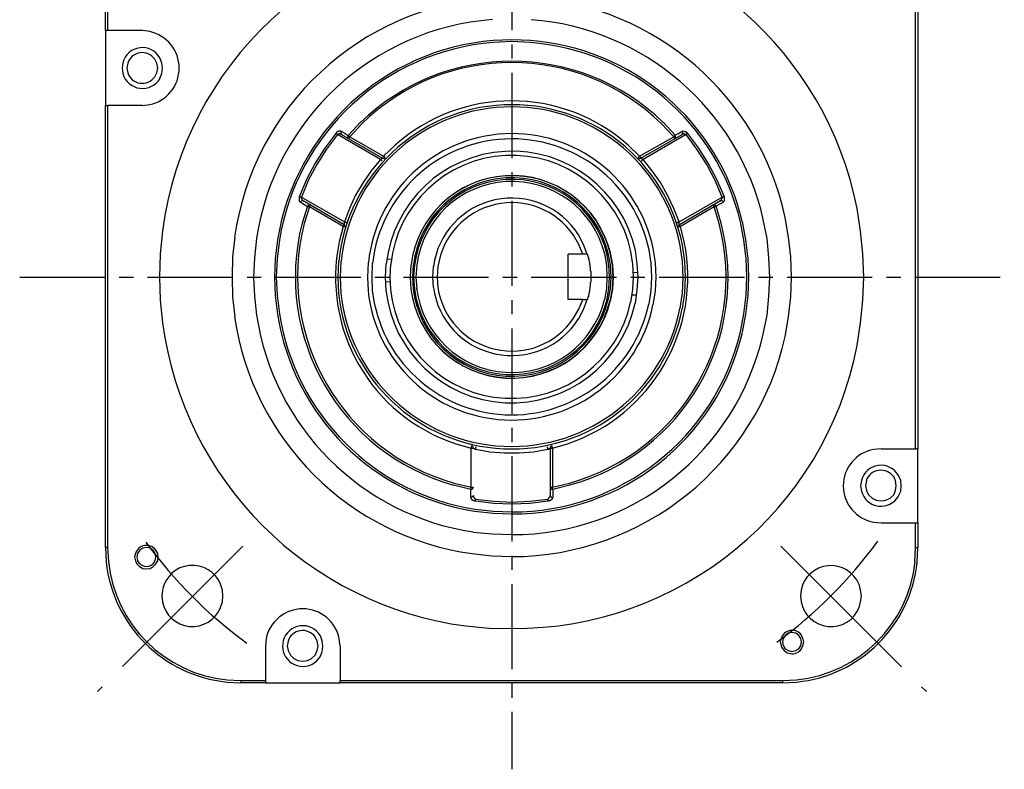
# Model space of a CAD drawing. Header units: millimetres. Extents: x 32176 to 34318, y 9875 to 11035.
# Tile 31 of 56: x 32439 to 32549, y 10283 to 10367. Entities that reach past the tile are written whole.
import ezdxf

# ---------------------------------------------------------------- set-up
doc = ezdxf.new("R2010")
doc.units = ezdxf.units.MM
doc.linetypes.add('CENTER2', pattern=[28.575, 19.05, -3.175, 3.175, -3.175])
doc.layers.add('Center', color=1, linetype='CENTER2')
doc.layers.add('Z_entity', color=7, linetype='Continuous')

msp = doc.modelspace()

# ---------------------------------------------------------------- linework, layer by layer
at = {"layer": 'Center', "ltscale": 0.5}
for p, q in [((32494.26, 10418.3), (32494.26, 10283.3)), ((32439.26, 10338.3), (32549.26, 10338.3))]:
    msp.add_line(p, q, dxfattribs=at)
at = {"layer": 'Center'}
for p, q in [((32464.2, 10308.25), (32447.94, 10291.98)), ((32524.31, 10308.24), (32540.57, 10291.98))]:
    msp.add_line(p, q, dxfattribs=at)
for centre, start, end in [((32494.23, 10338.26), 215.8932, 234.0885), ((32494.26, 10338.38), 305.8932, 324.0885)]:
    msp.add_arc(centre, 50.44, start, end, dxfattribs=at)
at = {"layer": 'Z_entity', "color": 7}
for p, q in [((32448.83, 10365.87), (32448.83, 10368.62)), ((32449.08, 10368.62), (32449.08, 10365.87)), ((32539.35, 10319.14), (32539.35, 10368.62)), ((32539.61, 10368.62), (32539.61, 10319.14)), ((32448.83, 10365.87), (32448.83, 10357.52)), ((32449.08, 10365.87), (32448.83, 10365.87)), ((32452.98, 10365.87), (32449.08, 10365.87)), ((32453.79, 10365.78), (32452.98, 10365.87)), ((32494.24, 10364.85), (32492.16, 10364.77)), ((32494.24, 10364.64), (32492.16, 10364.55)), ((32496.32, 10364.77), (32494.24, 10364.85)), ((32496.27, 10364.55), (32494.24, 10364.64)), ((32450.78, 10362.27), (32450.69, 10361.67)), ((32451.33, 10362.22), (32451.24, 10361.67)), ((32454.59, 10362.22), (32454.34, 10362.69)), ((32454.68, 10361.67), (32454.59, 10362.22)), ((32455.14, 10362.27), (32454.93, 10362.82)), ((32455.23, 10361.67), (32455.14, 10362.27)), ((32450.69, 10361.67), (32450.78, 10361.08)), ((32451.24, 10361.67), (32451.33, 10361.16)), ((32454.34, 10360.7), (32454.59, 10361.16)), ((32454.59, 10361.16), (32454.68, 10361.67)), ((32454.93, 10360.57), (32455.14, 10361.08)), ((32455.14, 10361.08), (32455.23, 10361.67)), ((32452.98, 10357.52), (32453.79, 10357.61)), ((32448.83, 10308.09), (32448.83, 10357.52)), ((32448.83, 10357.52), (32449.08, 10357.52)), ((32452.98, 10357.52), (32449.08, 10357.52)), ((32449.08, 10357.52), (32449.08, 10308.09)), ((32477.34, 10355.62), (32475.98, 10354.18)), ((32477.47, 10355.45), (32476.15, 10354.01)), ((32512.33, 10354.01), (32510.97, 10355.45)), ((32512.5, 10354.18), (32511.14, 10355.62)), ((32474.59, 10354.39), (32473.36, 10352.74)), ((32474.63, 10354.43), (32474.59, 10354.39)), ((32474.63, 10354.34), (32474.59, 10354.39)), ((32474.67, 10354.47), (32474.63, 10354.47)), ((32474.63, 10354.47), (32474.63, 10354.43)), ((32474.67, 10354.34), (32474.63, 10354.34)), ((32474.75, 10354.56), (32474.67, 10354.47)), ((32474.67, 10354.3), (32474.67, 10354.34)), ((32474.71, 10354.3), (32474.67, 10354.3)), ((32474.71, 10354.26), (32474.71, 10354.3)), ((32474.8, 10354.56), (32474.75, 10354.56)), ((32474.84, 10354.6), (32474.8, 10354.56)), ((32474.92, 10354.3), (32474.8, 10354.3)), ((32474.8, 10354.3), (32474.8, 10354.26)), ((32474.88, 10354.6), (32474.84, 10354.6)), ((32474.92, 10354.64), (32474.88, 10354.64)), ((32474.88, 10354.64), (32474.88, 10354.6)), ((32475.14, 10354.64), (32474.92, 10354.64)), ((32475.05, 10354.34), (32474.92, 10354.34)), ((32474.92, 10354.34), (32474.92, 10354.3)), ((32475.05, 10354.3), (32475.05, 10354.34)), ((32475.18, 10354.3), (32475.05, 10354.3)), ((32475.18, 10354.64), (32475.14, 10354.51)), ((32475.18, 10354.64), (32475.14, 10354.64)), ((32475.14, 10354.51), (32475.14, 10354.39)), ((32475.14, 10354.39), (32475.22, 10354.26)), ((32475.18, 10354.64), (32475.39, 10354.51)), ((32475.18, 10354.26), (32475.18, 10354.3)), ((32475.39, 10354.51), (32475.86, 10354.22)), ((32512.62, 10354.26), (32512.67, 10354.3)), ((32512.67, 10354.3), (32512.75, 10354.34)), ((32512.75, 10354.34), (32512.84, 10354.34)), ((32512.84, 10354.34), (32512.88, 10354.39)), ((32512.88, 10354.39), (32512.96, 10354.43)), ((32512.96, 10354.43), (32513.26, 10354.64)), ((32513.34, 10354.51), (32513.26, 10354.64)), ((32513.3, 10354.64), (32513.26, 10354.64)), ((32513.26, 10354.26), (32513.34, 10354.39)), ((32513.43, 10354.3), (32513.26, 10354.3)), ((32513.26, 10354.3), (32513.26, 10354.26)), ((32513.68, 10354.56), (32513.3, 10354.64)), ((32513.34, 10354.39), (32513.34, 10354.51)), ((32513.51, 10354.34), (32513.43, 10354.34)), ((32513.43, 10354.34), (32513.43, 10354.3)), ((32513.56, 10354.3), (32513.51, 10354.34)), ((32513.64, 10354.3), (32513.56, 10354.3)), ((32513.68, 10354.26), (32513.64, 10354.3)), ((32513.73, 10354.56), (32513.68, 10354.56)), ((32513.73, 10354.51), (32513.73, 10354.56)), ((32513.77, 10354.51), (32513.73, 10354.51)), ((32513.77, 10354.3), (32513.73, 10354.26)), ((32513.77, 10354.47), (32513.77, 10354.51)), ((32513.81, 10354.47), (32513.77, 10354.47)), ((32513.81, 10354.34), (32513.77, 10354.3)), ((32513.81, 10354.43), (32513.81, 10354.47)), ((32513.85, 10354.43), (32513.81, 10354.43)), ((32513.85, 10354.34), (32513.81, 10354.34)), ((32513.85, 10354.39), (32513.85, 10354.43)), ((32513.9, 10354.39), (32513.85, 10354.39)), ((32513.85, 10354.39), (32513.85, 10354.34)), ((32513.9, 10354.39), (32513.85, 10354.39)), ((32515.12, 10352.74), (32513.9, 10354.39)), ((32474.75, 10354.26), (32473.53, 10352.61)), ((32474.75, 10354.26), (32474.71, 10354.26)), ((32479.58, 10351.46), (32474.75, 10354.26)), ((32474.8, 10354.26), (32474.75, 10354.26)), ((32475.22, 10354.26), (32475.18, 10354.26)), ((32475.22, 10354.26), (32479.8, 10351.63)), ((32475.86, 10354.22), (32475.98, 10354.18)), ((32475.98, 10354.18), (32475.9, 10354.05)), ((32475.9, 10354.05), (32475.94, 10353.92)), ((32475.94, 10353.92), (32476.03, 10353.79)), ((32476.15, 10354.01), (32475.98, 10354.18)), ((32476.07, 10353.88), (32476.03, 10353.84)), ((32476.03, 10353.84), (32476.03, 10353.79)), ((32476.11, 10353.92), (32476.07, 10353.92)), ((32476.07, 10353.92), (32476.07, 10353.88)), ((32476.15, 10354.01), (32476.11, 10353.96)), ((32476.11, 10353.96), (32476.11, 10353.92)), ((32476.15, 10354.01), (32479.92, 10351.85)), ((32508.52, 10351.85), (32512.33, 10354.01)), ((32508.64, 10351.63), (32513.26, 10354.26)), ((32513.73, 10354.26), (32508.9, 10351.46)), ((32512.33, 10354.01), (32512.33, 10354.05)), ((32512.33, 10354.05), (32512.37, 10354.05)), ((32512.33, 10353.96), (32512.33, 10354.01)), ((32512.41, 10353.88), (32512.33, 10353.96)), ((32512.37, 10354.05), (32512.37, 10354.09)), ((32512.37, 10354.09), (32512.41, 10354.09)), ((32512.41, 10354.09), (32512.41, 10354.13)), ((32512.41, 10354.13), (32512.46, 10354.13)), ((32512.41, 10353.84), (32512.41, 10353.88)), ((32512.46, 10353.79), (32512.41, 10353.84)), ((32512.46, 10354.13), (32512.46, 10354.18)), ((32512.46, 10354.18), (32512.5, 10354.18)), ((32512.46, 10353.79), (32512.54, 10353.92)), ((32512.5, 10354.18), (32512.54, 10354.22)), ((32512.54, 10354.05), (32512.5, 10354.18)), ((32512.54, 10354.22), (32512.62, 10354.26)), ((32512.54, 10353.92), (32512.54, 10354.05)), ((32513.73, 10354.26), (32513.68, 10354.26)), ((32514.91, 10352.61), (32513.73, 10354.26)), ((32473.36, 10352.74), (32472.26, 10351.04)), ((32473.53, 10352.61), (32472.47, 10350.91)), ((32481.19, 10353.07), (32479.92, 10351.85)), ((32508.52, 10351.85), (32507.24, 10353.07)), ((32516.01, 10350.91), (32514.91, 10352.61)), ((32516.18, 10351.04), (32515.12, 10352.74)), ((32472.26, 10351.04), (32471.32, 10349.22)), ((32479.58, 10351.46), (32478.52, 10350.19)), ((32479.63, 10351.51), (32479.58, 10351.46)), ((32479.63, 10351.42), (32479.58, 10351.46)), ((32479.67, 10351.51), (32479.63, 10351.51)), ((32479.63, 10351.38), (32479.63, 10351.42)), ((32479.67, 10351.38), (32479.63, 10351.38)), ((32479.71, 10351.55), (32479.67, 10351.55)), ((32479.67, 10351.55), (32479.67, 10351.51)), ((32479.71, 10351.34), (32479.67, 10351.38)), ((32479.8, 10351.59), (32479.71, 10351.59)), ((32479.71, 10351.59), (32479.71, 10351.55)), ((32479.75, 10351.29), (32479.71, 10351.34)), ((32479.84, 10351.68), (32479.8, 10351.63)), ((32479.8, 10351.63), (32479.96, 10351.59)), ((32479.8, 10351.63), (32479.8, 10351.59)), ((32479.88, 10351.76), (32479.84, 10351.72)), ((32479.84, 10351.72), (32479.84, 10351.68)), ((32479.92, 10351.85), (32479.88, 10351.8)), ((32479.88, 10351.8), (32479.88, 10351.76)), ((32480.09, 10351.68), (32479.92, 10351.85)), ((32479.96, 10351.59), (32480.09, 10351.68)), ((32508.35, 10351.68), (32508.39, 10351.68)), ((32508.35, 10351.68), (32508.52, 10351.59)), ((32508.39, 10351.72), (32508.43, 10351.76)), ((32508.39, 10351.68), (32508.39, 10351.72)), ((32508.43, 10351.76), (32508.47, 10351.76)), ((32508.47, 10351.76), (32508.52, 10351.8)), ((32508.52, 10351.8), (32508.52, 10351.85)), ((32508.6, 10351.76), (32508.52, 10351.85)), ((32508.52, 10351.59), (32508.64, 10351.63)), ((32508.6, 10351.72), (32508.6, 10351.76)), ((32508.64, 10351.68), (32508.6, 10351.72)), ((32508.64, 10351.63), (32508.64, 10351.68)), ((32508.69, 10351.63), (32508.64, 10351.63)), ((32508.69, 10351.59), (32508.69, 10351.63)), ((32508.73, 10351.59), (32508.69, 10351.59)), ((32508.73, 10351.29), (32508.69, 10351.29)), ((32508.73, 10351.55), (32508.73, 10351.59)), ((32508.77, 10351.55), (32508.73, 10351.55)), ((32508.77, 10351.34), (32508.73, 10351.34)), ((32508.73, 10351.34), (32508.73, 10351.29)), ((32508.81, 10351.51), (32508.77, 10351.55)), ((32508.81, 10351.38), (32508.77, 10351.38)), ((32508.77, 10351.38), (32508.77, 10351.34)), ((32508.85, 10351.51), (32508.81, 10351.51)), ((32508.9, 10351.46), (32508.81, 10351.38)), ((32508.85, 10351.46), (32508.85, 10351.51)), ((32508.9, 10351.46), (32508.85, 10351.46)), ((32509.91, 10350.19), (32508.9, 10351.46)), ((32517.16, 10349.22), (32516.18, 10351.04)), ((32472.47, 10350.91), (32471.49, 10349.13)), ((32478.52, 10350.19), (32477.64, 10348.88)), ((32510.85, 10348.88), (32509.91, 10350.19)), ((32516.95, 10349.13), (32516.01, 10350.91)), ((32471.32, 10349.22), (32470.52, 10347.36)), ((32471.49, 10349.13), (32470.73, 10347.27)), ((32477.64, 10348.88), (32476.79, 10347.48)), ((32511.65, 10347.48), (32510.85, 10348.88)), ((32517.75, 10347.27), (32516.95, 10349.13)), ((32517.96, 10347.36), (32517.16, 10349.22)), ((32470.52, 10347.31), (32470.48, 10347.31)), ((32470.48, 10347.31), (32470.48, 10346.85)), ((32470.48, 10346.85), (32470.52, 10346.8)), ((32470.52, 10347.31), (32470.52, 10347.36)), ((32470.52, 10347.36), (32470.52, 10347.31)), ((32470.6, 10347.31), (32470.52, 10347.31)), ((32470.52, 10346.8), (32470.52, 10346.76)), ((32470.52, 10346.76), (32470.56, 10346.76)), ((32470.56, 10346.76), (32470.56, 10346.72)), ((32470.56, 10346.72), (32470.6, 10346.72)), ((32470.65, 10347.27), (32470.6, 10347.31)), ((32470.69, 10346.8), (32470.6, 10346.68)), ((32470.6, 10346.72), (32470.6, 10346.68)), ((32470.9, 10346.51), (32470.6, 10346.68)), ((32470.73, 10347.27), (32470.65, 10347.27)), ((32470.73, 10347.23), (32470.69, 10347.23)), ((32470.69, 10347.23), (32470.69, 10347.19)), ((32470.69, 10347.19), (32470.73, 10347.14)), ((32470.82, 10346.85), (32470.69, 10346.8)), ((32470.73, 10347.27), (32475.56, 10344.48)), ((32470.73, 10347.27), (32470.73, 10347.23)), ((32470.73, 10347.14), (32470.73, 10347.06)), ((32470.73, 10347.06), (32470.77, 10347.02)), ((32470.77, 10347.02), (32470.77, 10346.97)), ((32470.77, 10346.97), (32470.82, 10346.97)), ((32470.82, 10346.97), (32470.82, 10346.93)), ((32470.82, 10346.93), (32470.86, 10346.89)), ((32470.94, 10346.85), (32470.82, 10346.85)), ((32470.86, 10346.89), (32470.9, 10346.89)), ((32470.9, 10346.89), (32470.9, 10346.85)), ((32470.9, 10346.85), (32470.94, 10346.85)), ((32475.52, 10344.18), (32470.94, 10346.85)), ((32476.79, 10347.48), (32476.11, 10346)), ((32512.33, 10346), (32511.65, 10347.48)), ((32512.92, 10344.48), (32517.75, 10347.27)), ((32517.54, 10346.85), (32512.96, 10344.18)), ((32517.67, 10346.85), (32517.54, 10346.85)), ((32517.54, 10346.85), (32517.58, 10346.85)), ((32517.58, 10346.85), (32517.58, 10346.89)), ((32517.58, 10346.89), (32517.62, 10346.89)), ((32517.62, 10346.89), (32517.62, 10346.93)), ((32517.62, 10346.93), (32517.67, 10346.93)), ((32517.88, 10346.68), (32517.62, 10346.55)), ((32517.67, 10346.93), (32517.67, 10347.02)), ((32517.67, 10347.02), (32517.71, 10347.02)), ((32517.79, 10346.8), (32517.67, 10346.85)), ((32517.71, 10347.02), (32517.71, 10347.1)), ((32517.71, 10347.1), (32517.75, 10347.1)), ((32517.79, 10347.27), (32517.75, 10347.27)), ((32517.75, 10347.1), (32517.75, 10347.27)), ((32517.83, 10347.31), (32517.79, 10347.27)), ((32517.88, 10346.68), (32517.79, 10346.8)), ((32517.92, 10347.31), (32517.83, 10347.31)), ((32517.88, 10346.68), (32517.88, 10346.72)), ((32517.88, 10346.72), (32517.92, 10346.72)), ((32517.96, 10347.36), (32517.92, 10347.31)), ((32517.92, 10346.76), (32517.96, 10346.8)), ((32517.92, 10346.72), (32517.92, 10346.76)), ((32517.96, 10347.23), (32517.96, 10347.36)), ((32518, 10347.19), (32517.96, 10347.23)), ((32517.96, 10346.85), (32518, 10346.89)), ((32517.96, 10346.8), (32517.96, 10346.85)), ((32518, 10346.89), (32518, 10347.19)), ((32471.41, 10346.25), (32470.82, 10344.35)), ((32471.32, 10346.25), (32470.9, 10346.51)), ((32471.62, 10346.17), (32471.03, 10344.31)), ((32471.41, 10346.25), (32471.32, 10346.25)), ((32471.49, 10346.34), (32471.41, 10346.25)), ((32471.41, 10346.21), (32471.41, 10346.25)), ((32471.49, 10346.21), (32471.41, 10346.21)), ((32471.58, 10346.38), (32471.49, 10346.34)), ((32471.54, 10346.17), (32471.49, 10346.21)), ((32471.62, 10346.17), (32471.54, 10346.17)), ((32471.75, 10346.38), (32471.58, 10346.38)), ((32471.66, 10346.25), (32471.62, 10346.21)), ((32471.62, 10346.21), (32471.62, 10346.17)), ((32475.39, 10343.97), (32471.62, 10346.17)), ((32471.7, 10346.3), (32471.66, 10346.3)), ((32471.66, 10346.3), (32471.66, 10346.25)), ((32471.75, 10346.38), (32471.7, 10346.38)), ((32471.7, 10346.38), (32471.7, 10346.3)), ((32476.11, 10346), (32475.56, 10344.48)), ((32512.92, 10344.48), (32512.33, 10346)), ((32516.86, 10346.17), (32513.09, 10343.97)), ((32516.73, 10346.34), (32516.73, 10346.38)), ((32516.86, 10346.38), (32516.73, 10346.38)), ((32516.82, 10346.25), (32516.73, 10346.34)), ((32516.82, 10346.21), (32516.82, 10346.25)), ((32516.86, 10346.17), (32516.82, 10346.21)), ((32516.99, 10346.34), (32516.86, 10346.38)), ((32517.41, 10344.31), (32516.86, 10346.17)), ((32516.9, 10346.17), (32516.86, 10346.17)), ((32516.95, 10346.21), (32516.9, 10346.17)), ((32517.03, 10346.21), (32516.95, 10346.21)), ((32517.07, 10346.25), (32516.99, 10346.34)), ((32517.07, 10346.25), (32517.03, 10346.21)), ((32517.33, 10346.38), (32517.07, 10346.25)), ((32517.62, 10344.35), (32517.07, 10346.25)), ((32517.37, 10346.42), (32517.33, 10346.38)), ((32517.45, 10346.47), (32517.37, 10346.42)), ((32517.5, 10346.51), (32517.45, 10346.47)), ((32517.58, 10346.51), (32517.5, 10346.51)), ((32517.62, 10346.55), (32517.58, 10346.51)), ((32533.21, 10343.46), (32532.83, 10346)), ((32475.56, 10344.48), (32475.52, 10344.48)), ((32475.52, 10344.48), (32475.52, 10344.43)), ((32475.52, 10344.43), (32475.52, 10344.22)), ((32475.6, 10344.48), (32475.56, 10344.48)), ((32475.64, 10344.43), (32475.6, 10344.48)), ((32475.73, 10344.43), (32475.64, 10344.43)), ((32475.73, 10344.39), (32475.73, 10344.43)), ((32512.75, 10344.43), (32512.71, 10344.39)), ((32512.84, 10344.43), (32512.75, 10344.43)), ((32512.88, 10344.48), (32512.84, 10344.43)), ((32512.92, 10344.48), (32512.88, 10344.48)), ((32512.92, 10344.26), (32512.92, 10344.48)), ((32520.16, 10342.44), (32519.78, 10344.48)), ((32520.38, 10342.48), (32520, 10344.52)), ((32522.75, 10342.65), (32522.32, 10344.77)), ((32525.16, 10342.78), (32524.78, 10344.98)), ((32455.23, 10343.46), (32454.97, 10340.92)), ((32475.39, 10343.97), (32474.97, 10342.27)), ((32475.43, 10344.05), (32475.39, 10344.01)), ((32475.39, 10344.01), (32475.39, 10343.97)), ((32475.47, 10343.97), (32475.39, 10343.97)), ((32475.47, 10344.09), (32475.43, 10344.05)), ((32475.52, 10344.18), (32475.47, 10344.18)), ((32475.47, 10344.18), (32475.47, 10344.09)), ((32475.52, 10343.92), (32475.47, 10343.97)), ((32475.52, 10344.22), (32475.52, 10344.18)), ((32475.6, 10344.05), (32475.52, 10344.18)), ((32475.64, 10343.92), (32475.52, 10343.92)), ((32475.64, 10343.92), (32475.6, 10344.05)), ((32475.77, 10344.39), (32475.73, 10344.39)), ((32512.71, 10344.39), (32512.67, 10344.39)), ((32512.96, 10344.18), (32512.84, 10344.05)), ((32512.84, 10344.05), (32512.84, 10343.92)), ((32512.92, 10343.92), (32512.84, 10343.92)), ((32512.96, 10344.26), (32512.92, 10344.26)), ((32512.96, 10343.97), (32512.92, 10343.92)), ((32512.96, 10344.18), (32512.96, 10344.26)), ((32512.96, 10344.14), (32512.96, 10344.18)), ((32513.01, 10344.09), (32512.96, 10344.14)), ((32513.09, 10343.97), (32512.96, 10343.97)), ((32513.01, 10344.05), (32513.01, 10344.09)), ((32513.09, 10343.97), (32513.01, 10344.05)), ((32513.51, 10342.27), (32513.09, 10343.97)), ((32533.47, 10340.92), (32533.21, 10343.46)), ((32463.28, 10342.78), (32463.02, 10340.58)), ((32465.73, 10342.65), (32465.48, 10340.49)), ((32468.06, 10342.48), (32467.81, 10340.41)), ((32468.27, 10342.44), (32468.02, 10340.41)), ((32501.74, 10341.98), (32501.14, 10342.99)), ((32502.25, 10341.98), (32501.7, 10343.03)), ((32520.42, 10340.41), (32520.16, 10342.44)), ((32520.63, 10340.41), (32520.38, 10342.48)), ((32522.96, 10340.49), (32522.75, 10342.65)), ((32525.42, 10340.58), (32525.16, 10342.78)), ((32502.16, 10340.87), (32501.74, 10341.98)), ((32502.67, 10340.87), (32502.25, 10341.98)), ((32507.75, 10339.77), (32507.54, 10341.17)), ((32508.26, 10339.82), (32508.05, 10341.3)), ((32509.79, 10339.86), (32509.57, 10341.38)), ((32510.29, 10339.94), (32510.04, 10341.51)), ((32513.3, 10340.11), (32513.05, 10341.85)), ((32513.56, 10340.11), (32513.3, 10341.89)), ((32454.97, 10340.92), (32454.89, 10338.33)), ((32463.02, 10340.58), (32462.98, 10338.33)), ((32465.48, 10340.49), (32465.39, 10338.33)), ((32467.81, 10340.41), (32467.72, 10338.33)), ((32468.02, 10340.41), (32467.93, 10338.33)), ((32474.88, 10340.11), (32474.8, 10338.33)), ((32475.14, 10340.11), (32475.05, 10338.33)), ((32480.26, 10340.37), (32480.77, 10340.32)), ((32502.16, 10340.87), (32500.55, 10340.87)), ((32500.55, 10335.83), (32500.55, 10340.87)), ((32502.67, 10340.87), (32502.16, 10340.87)), ((32502.67, 10340.87), (32502.67, 10340.83)), ((32502.67, 10340.83), (32502.71, 10340.83)), ((32502.71, 10340.83), (32502.71, 10340.7)), ((32502.71, 10340.7), (32502.75, 10340.7)), ((32502.75, 10340.7), (32502.75, 10340.54)), ((32502.75, 10340.54), (32502.8, 10340.54)), ((32502.8, 10340.54), (32502.8, 10340.37)), ((32502.8, 10340.37), (32502.84, 10340.32)), ((32502.84, 10340.32), (32502.84, 10340.2)), ((32502.84, 10340.2), (32502.88, 10340.15)), ((32502.88, 10340.15), (32502.88, 10340.03)), ((32502.88, 10340.03), (32502.92, 10339.94)), ((32504.87, 10339.65), (32504.62, 10340.92)), ((32505.08, 10339.65), (32504.87, 10340.96)), ((32505.25, 10339.69), (32505, 10341)), ((32505.47, 10339.69), (32505.21, 10341.04)), ((32505.51, 10339.69), (32505.25, 10341.04)), ((32513.39, 10338.33), (32513.3, 10340.11)), ((32513.64, 10338.33), (32513.56, 10340.11)), ((32520.5, 10338.33), (32520.42, 10340.41)), ((32520.72, 10338.33), (32520.63, 10340.41)), ((32523.05, 10338.33), (32522.96, 10340.49)), ((32525.5, 10338.33), (32525.42, 10340.58)), ((32533.55, 10338.33), (32533.47, 10340.92)), ((32478.19, 10339.94), (32478.1, 10338.33)), ((32478.65, 10339.86), (32478.61, 10338.33)), ((32480.18, 10339.82), (32480.09, 10338.33)), ((32480.69, 10339.77), (32480.6, 10338.33)), ((32482.97, 10339.69), (32482.89, 10338.33)), ((32482.97, 10339.69), (32482.89, 10338.33)), ((32483.23, 10339.69), (32483.14, 10338.33)), ((32483.35, 10339.65), (32483.27, 10338.33)), ((32483.61, 10339.65), (32483.52, 10338.33)), ((32485.47, 10339.52), (32485.39, 10338.33)), ((32485.98, 10339.52), (32485.9, 10338.33)), ((32502.92, 10339.94), (32502.92, 10339.77)), ((32502.92, 10339.77), (32502.97, 10339.73)), ((32502.97, 10339.73), (32502.97, 10339.43)), ((32502.97, 10339.43), (32503.01, 10339.39)), ((32503.01, 10339.39), (32503.01, 10339.05)), ((32503.01, 10339.05), (32503.05, 10338.97)), ((32503.05, 10338.97), (32503.05, 10337.74)), ((32504.91, 10338.33), (32504.87, 10339.65)), ((32505.17, 10338.33), (32505.08, 10339.65)), ((32505.34, 10338.33), (32505.25, 10339.69)), ((32505.55, 10338.33), (32505.47, 10339.69)), ((32505.59, 10338.33), (32505.51, 10339.69)), ((32507.84, 10338.33), (32507.75, 10339.77)), ((32508.35, 10338.33), (32508.26, 10339.82)), ((32509.87, 10338.33), (32509.79, 10339.86)), ((32510.38, 10338.33), (32510.29, 10339.94)), ((32454.89, 10338.33), (32454.97, 10335.75)), ((32462.98, 10338.33), (32463.02, 10336.13)), ((32465.39, 10338.33), (32465.48, 10336.17)), ((32467.72, 10338.33), (32467.81, 10336.26)), ((32467.93, 10338.33), (32468.02, 10336.3)), ((32474.8, 10338.33), (32474.88, 10336.55)), ((32475.05, 10338.33), (32475.14, 10336.55)), ((32478.1, 10338.33), (32478.19, 10336.77)), ((32478.61, 10338.33), (32478.65, 10336.81)), ((32480.09, 10338.33), (32480.18, 10336.85)), ((32480.13, 10337.82), (32480.64, 10337.78)), ((32480.6, 10338.33), (32480.69, 10336.93)), ((32482.89, 10338.33), (32482.97, 10336.98)), ((32482.89, 10338.33), (32482.97, 10336.98)), ((32483.14, 10338.33), (32483.23, 10337.02)), ((32483.27, 10338.33), (32483.35, 10337.02)), ((32483.52, 10338.33), (32483.61, 10337.06)), ((32485.39, 10338.33), (32485.47, 10337.15)), ((32485.9, 10338.33), (32485.98, 10337.15)), ((32504.87, 10337.06), (32504.91, 10338.33)), ((32505.08, 10337.02), (32505.17, 10338.33)), ((32505.25, 10337.02), (32505.34, 10338.33)), ((32505.47, 10336.98), (32505.55, 10338.33)), ((32505.51, 10336.98), (32505.59, 10338.33)), ((32507.75, 10336.93), (32507.84, 10338.33)), ((32507.84, 10338.88), (32508.35, 10338.84)), ((32508.26, 10336.85), (32508.35, 10338.33)), ((32509.79, 10336.81), (32509.87, 10338.33)), ((32510.29, 10336.77), (32510.38, 10338.33)), ((32513.3, 10336.55), (32513.39, 10338.33)), ((32513.56, 10336.55), (32513.64, 10338.33)), ((32520.42, 10336.3), (32520.5, 10338.33)), ((32520.63, 10336.26), (32520.72, 10338.33)), ((32522.96, 10336.17), (32523.05, 10338.33)), ((32525.42, 10336.13), (32525.5, 10338.33)), ((32533.47, 10335.75), (32533.55, 10338.33)), ((32502.92, 10336.72), (32502.88, 10336.68)), ((32502.97, 10337.02), (32502.92, 10336.93)), ((32502.92, 10336.93), (32502.92, 10336.72)), ((32503.01, 10337.32), (32502.97, 10337.23)), ((32502.97, 10337.23), (32502.97, 10337.02)), ((32503.05, 10337.74), (32503.01, 10337.66)), ((32503.01, 10337.66), (32503.01, 10337.32)), ((32504.62, 10335.79), (32504.87, 10337.06)), ((32504.87, 10335.71), (32505.08, 10337.02)), ((32505, 10335.71), (32505.25, 10337.02)), ((32505.21, 10335.62), (32505.47, 10336.98)), ((32505.25, 10335.62), (32505.51, 10336.98)), ((32507.54, 10335.49), (32507.75, 10336.93)), ((32508.05, 10335.41), (32508.26, 10336.85)), ((32509.57, 10335.28), (32509.79, 10336.81)), ((32510.04, 10335.2), (32510.29, 10336.77)), ((32454.97, 10335.75), (32455.23, 10333.21)), ((32463.02, 10336.13), (32463.28, 10333.89)), ((32465.48, 10336.17), (32465.73, 10334.05)), ((32467.81, 10336.26), (32468.06, 10334.18)), ((32468.02, 10336.3), (32468.27, 10334.22)), ((32502.16, 10335.83), (32500.55, 10335.83)), ((32501.74, 10334.73), (32502.16, 10335.83)), ((32502.16, 10335.83), (32502.67, 10335.83)), ((32502.25, 10334.69), (32502.67, 10335.83)), ((32502.71, 10335.83), (32502.67, 10335.83)), ((32502.75, 10336), (32502.71, 10335.96)), ((32502.71, 10335.96), (32502.71, 10335.83)), ((32502.8, 10336.13), (32502.75, 10336.13)), ((32502.75, 10336.13), (32502.75, 10336)), ((32502.84, 10336.34), (32502.8, 10336.3)), ((32502.8, 10336.3), (32502.8, 10336.13)), ((32502.88, 10336.55), (32502.84, 10336.51)), ((32502.84, 10336.51), (32502.84, 10336.34)), ((32502.88, 10336.68), (32502.88, 10336.55)), ((32507.71, 10336.34), (32508.22, 10336.34)), ((32513.05, 10334.82), (32513.3, 10336.55)), ((32513.3, 10334.77), (32513.56, 10336.55)), ((32520.16, 10334.22), (32520.42, 10336.3)), ((32520.38, 10334.18), (32520.63, 10336.26)), ((32522.75, 10334.05), (32522.96, 10336.17)), ((32525.16, 10333.89), (32525.42, 10336.13)), ((32533.21, 10333.21), (32533.47, 10335.75)), ((32501.14, 10333.72), (32501.74, 10334.73)), ((32501.7, 10333.63), (32502.25, 10334.69)), ((32519.78, 10332.19), (32520.16, 10334.22)), ((32520, 10332.15), (32520.38, 10334.18)), ((32522.32, 10331.94), (32522.75, 10334.05)), ((32524.78, 10331.68), (32525.16, 10333.89)), ((32532.83, 10330.67), (32533.21, 10333.21)), ((32487.97, 10319.69), (32489.71, 10319.19)), ((32489.75, 10319.36), (32489.71, 10319.36)), ((32489.71, 10319.36), (32489.71, 10319.19)), ((32489.71, 10314.82), (32489.71, 10319.19)), ((32489.71, 10319.19), (32489.96, 10319.19)), ((32489.75, 10319.44), (32489.75, 10319.36)), ((32489.88, 10319.36), (32489.75, 10319.44)), ((32489.96, 10319.19), (32489.88, 10319.36)), ((32489.96, 10319.19), (32490, 10319.19)), ((32490, 10319.19), (32490.05, 10319.14)), ((32490.05, 10319.14), (32490.09, 10319.14)), ((32490.09, 10319.14), (32490.13, 10319.1)), ((32490.13, 10319.1), (32490.17, 10319.1)), ((32490.17, 10319.1), (32490.22, 10319.14)), ((32490.17, 10319.1), (32491.78, 10318.8)), ((32490.22, 10319.14), (32490.22, 10319.31)), ((32490.22, 10319.31), (32490.26, 10319.31)), ((32490.26, 10319.31), (32490.26, 10319.36)), ((32496.65, 10318.8), (32498.26, 10319.1)), ((32498.22, 10319.23), (32498.22, 10319.36)), ((32498.26, 10319.19), (32498.22, 10319.23)), ((32498.26, 10319.1), (32498.26, 10319.19)), ((32498.26, 10319.1), (32498.35, 10319.1)), ((32498.35, 10319.1), (32498.35, 10319.14)), ((32498.35, 10319.14), (32498.43, 10319.14)), ((32498.43, 10319.14), (32498.43, 10319.19)), ((32498.43, 10319.19), (32498.52, 10319.19)), ((32498.56, 10319.36), (32498.52, 10319.19)), ((32498.52, 10319.19), (32498.77, 10319.19)), ((32498.52, 10319.19), (32498.52, 10313.89)), ((32498.73, 10319.44), (32498.56, 10319.36)), ((32498.73, 10319.31), (32498.73, 10319.44)), ((32498.77, 10319.27), (32498.73, 10319.31)), ((32498.77, 10319.19), (32500.47, 10319.69)), ((32498.77, 10319.19), (32498.77, 10319.27)), ((32498.77, 10319.19), (32498.77, 10314.82)), ((32535.5, 10319.14), (32534.69, 10319.06)), ((32535.5, 10319.14), (32539.35, 10319.14)), ((32539.61, 10319.14), (32539.35, 10319.14)), ((32539.61, 10310.84), (32539.61, 10319.14)), ((32491.78, 10318.8), (32493.44, 10318.68)), ((32493.44, 10318.68), (32495.05, 10318.68)), ((32495.05, 10318.68), (32496.65, 10318.8)), ((32537.11, 10315.54), (32536.9, 10316.01)), ((32537.7, 10315.59), (32537.45, 10316.14)), ((32487.72, 10315.08), (32489.67, 10314.61)), ((32487.8, 10315.29), (32489.71, 10314.82)), ((32489.71, 10314.82), (32489.67, 10314.82)), ((32489.67, 10314.82), (32489.67, 10314.61)), ((32489.71, 10314.82), (32489.96, 10314.82)), ((32489.88, 10314.7), (32489.96, 10314.82)), ((32498.52, 10314.82), (32498.77, 10314.82)), ((32498.52, 10314.82), (32498.56, 10314.7)), ((32498.77, 10314.82), (32500.68, 10315.29)), ((32498.77, 10314.7), (32498.77, 10314.82)), ((32498.82, 10314.61), (32500.72, 10315.08)), ((32533.3, 10315.59), (32533.21, 10314.99)), ((32533.21, 10314.99), (32533.3, 10314.4)), ((32533.85, 10315.54), (32533.76, 10314.99)), ((32533.76, 10314.99), (32533.85, 10314.48)), ((32537.19, 10314.99), (32537.11, 10315.54)), ((32537.11, 10314.48), (32537.19, 10314.99)), ((32537.74, 10314.99), (32537.7, 10315.59)), ((32537.7, 10314.4), (32537.74, 10314.99)), ((32489.67, 10314.61), (32489.79, 10314.61)), ((32489.67, 10314.48), (32489.67, 10314.61)), ((32489.67, 10313.98), (32489.67, 10314.48)), ((32489.67, 10313.68), (32489.67, 10313.98)), ((32489.67, 10313.68), (32489.79, 10313.72)), ((32489.67, 10313.68), (32489.67, 10313.59)), ((32489.79, 10314.61), (32489.88, 10314.7)), ((32489.79, 10313.72), (32489.96, 10313.89)), ((32489.96, 10313.89), (32489.96, 10313.72)), ((32489.96, 10313.72), (32490, 10313.72)), ((32490, 10313.72), (32490, 10313.68)), ((32490, 10313.68), (32490.05, 10313.64)), ((32490.05, 10313.64), (32490.05, 10313.59)), ((32498.39, 10313.59), (32498.39, 10313.64)), ((32498.39, 10313.64), (32498.43, 10313.64)), ((32498.43, 10313.68), (32498.48, 10313.72)), ((32498.43, 10313.64), (32498.43, 10313.68)), ((32498.48, 10313.76), (32498.52, 10313.81)), ((32498.48, 10313.72), (32498.48, 10313.76)), ((32498.52, 10313.81), (32498.52, 10313.89)), ((32498.52, 10313.89), (32498.56, 10313.81)), ((32498.56, 10314.7), (32498.69, 10314.61)), ((32498.56, 10313.81), (32498.69, 10313.72)), ((32498.69, 10314.61), (32498.82, 10314.61)), ((32498.69, 10313.72), (32498.82, 10313.68)), ((32498.82, 10314.7), (32498.77, 10314.7)), ((32498.77, 10313.64), (32498.82, 10313.68)), ((32498.77, 10313.55), (32498.77, 10313.64)), ((32498.82, 10314.61), (32498.82, 10314.7)), ((32498.82, 10314.61), (32498.82, 10314.53)), ((32498.82, 10314.53), (32498.82, 10314.06)), ((32498.82, 10314.06), (32498.82, 10313.68)), ((32533.85, 10314.48), (32534.1, 10313.98)), ((32534.1, 10313.98), (32534.48, 10313.59)), ((32536.52, 10313.59), (32536.9, 10313.98)), ((32536.9, 10313.98), (32537.11, 10314.48)), ((32537.45, 10313.85), (32537.7, 10314.4)), ((32489.67, 10313.59), (32489.71, 10313.55)), ((32489.71, 10313.55), (32489.71, 10313.51)), ((32489.71, 10313.51), (32489.75, 10313.51)), ((32489.75, 10313.51), (32489.75, 10313.47)), ((32489.75, 10313.47), (32489.79, 10313.47)), ((32489.79, 10313.47), (32489.79, 10313.43)), ((32489.79, 10313.43), (32489.88, 10313.43)), ((32489.88, 10313.43), (32489.88, 10313.38)), ((32489.88, 10313.38), (32489.92, 10313.38)), ((32489.92, 10313.38), (32489.96, 10313.34)), ((32489.96, 10313.34), (32490.05, 10313.34)), ((32490.05, 10313.59), (32490.09, 10313.59)), ((32490.05, 10313.34), (32490.09, 10313.3)), ((32490.09, 10313.59), (32490.09, 10313.55)), ((32490.09, 10313.55), (32490.13, 10313.55)), ((32490.09, 10313.3), (32490.17, 10313.3)), ((32490.13, 10313.55), (32490.17, 10313.51)), ((32490.17, 10313.51), (32492.21, 10313.26)), ((32490.17, 10313.3), (32490.17, 10313.51)), ((32490.17, 10313.3), (32492.21, 10313.04)), ((32492.21, 10313.26), (32494.24, 10313.17)), ((32492.21, 10313.04), (32494.24, 10312.96)), ((32494.24, 10313.17), (32496.27, 10313.26)), ((32494.24, 10312.96), (32496.27, 10313.04)), ((32496.27, 10313.26), (32498.26, 10313.51)), ((32496.27, 10313.04), (32498.31, 10313.3)), ((32498.26, 10313.38), (32498.26, 10313.51)), ((32498.26, 10313.51), (32498.31, 10313.51)), ((32498.31, 10313.38), (32498.26, 10313.38)), ((32498.31, 10313.51), (32498.31, 10313.55)), ((32498.31, 10313.55), (32498.35, 10313.55)), ((32498.31, 10313.3), (32498.31, 10313.38)), ((32498.31, 10313.3), (32498.35, 10313.3)), ((32498.35, 10313.55), (32498.39, 10313.59)), ((32498.35, 10313.3), (32498.39, 10313.34)), ((32498.39, 10313.34), (32498.48, 10313.34)), ((32498.48, 10313.34), (32498.52, 10313.38)), ((32498.52, 10313.38), (32498.56, 10313.38)), ((32498.56, 10313.38), (32498.6, 10313.43)), ((32498.6, 10313.43), (32498.65, 10313.43)), ((32498.65, 10313.43), (32498.65, 10313.47)), ((32498.65, 10313.47), (32498.69, 10313.47)), ((32498.69, 10313.47), (32498.69, 10313.51)), ((32498.69, 10313.51), (32498.73, 10313.51)), ((32498.73, 10313.51), (32498.73, 10313.55)), ((32498.73, 10313.55), (32498.77, 10313.55)), ((32534.48, 10313.59), (32534.95, 10313.38)), ((32534.95, 10313.38), (32535.5, 10313.3)), ((32535.5, 10313.3), (32536.01, 10313.38)), ((32536.01, 10313.38), (32536.52, 10313.59)), ((32490.09, 10312.15), (32492.16, 10311.94)), ((32490.13, 10312.37), (32492.16, 10312.15)), ((32492.16, 10312.15), (32494.24, 10312.07)), ((32492.16, 10311.94), (32494.24, 10311.86)), ((32534.69, 10310.93), (32535.5, 10310.84)), ((32535.5, 10310.84), (32539.35, 10310.84)), ((32539.35, 10310.84), (32539.61, 10310.84)), ((32539.35, 10308.09), (32539.35, 10310.84)), ((32539.61, 10310.84), (32539.61, 10308.09)), ((32489.92, 10309.82), (32492.08, 10309.61)), ((32492.08, 10309.61), (32494.24, 10309.53)), ((32448.83, 10308.09), (32448.92, 10306.48)), ((32449.08, 10308.09), (32448.83, 10308.09)), ((32449.08, 10308.09), (32449.17, 10306.52)), ((32452.18, 10307.41), (32452.09, 10307.03)), ((32452.09, 10307.03), (32452.18, 10306.61)), ((32452.43, 10307.41), (32452.35, 10307.03)), ((32452.35, 10307.03), (32452.43, 10306.61)), ((32452.69, 10307.79), (32452.43, 10307.41)), ((32453.02, 10308), (32452.69, 10307.79)), ((32453.41, 10308.09), (32453.02, 10308)), ((32453.83, 10308), (32453.41, 10308.09)), ((32454.17, 10307.79), (32453.83, 10308)), ((32454.38, 10307.41), (32454.17, 10307.79)), ((32454.46, 10307.03), (32454.38, 10307.41)), ((32454.38, 10306.61), (32454.46, 10307.03)), ((32454.68, 10307.41), (32454.46, 10307.79)), ((32454.72, 10307.03), (32454.68, 10307.41)), ((32454.68, 10306.61), (32454.72, 10307.03)), ((32489.79, 10307.41), (32492, 10307.16)), ((32492, 10307.16), (32494.24, 10307.07)), ((32539.27, 10306.52), (32539.35, 10308.09)), ((32539.35, 10308.09), (32539.61, 10308.09)), ((32539.52, 10306.48), (32539.61, 10308.09)), ((32452.18, 10306.61), (32452.35, 10306.27)), ((32452.35, 10306.27), (32452.64, 10305.97)), ((32452.64, 10305.97), (32453.02, 10305.76)), ((32453.83, 10305.76), (32454.17, 10305.97)), ((32454.17, 10306.27), (32454.38, 10306.61)), ((32454.17, 10305.97), (32454.46, 10306.27)), ((32454.46, 10306.27), (32454.68, 10306.61)), ((32453.02, 10305.76), (32453.41, 10305.72)), ((32453.41, 10305.72), (32453.83, 10305.76)), ((32461.92, 10303.34), (32461.71, 10303.98)), ((32533.21, 10303.34), (32533.04, 10303.98)), ((32455.23, 10303.34), (32455.14, 10302.67)), ((32455.14, 10302.67), (32455.23, 10302.03)), ((32461.96, 10302.67), (32461.92, 10303.34)), ((32461.92, 10302.03), (32461.96, 10302.67)), ((32526.56, 10303.34), (32526.48, 10302.67)), ((32526.48, 10302.67), (32526.56, 10302.03)), ((32533.3, 10302.67), (32533.21, 10303.34)), ((32533.21, 10302.03), (32533.3, 10302.67)), ((32461.71, 10301.39), (32461.92, 10302.03)), ((32533.04, 10301.39), (32533.21, 10302.03)), ((32489.11, 10299.32), (32491.66, 10299.07)), ((32473.06, 10297.67), (32472.85, 10298.22)), ((32491.66, 10299.07), (32494.24, 10299.02)), ((32524.78, 10298.26), (32524.57, 10297.92)), ((32525.12, 10298.51), (32524.78, 10298.26)), ((32525.54, 10298.6), (32525.12, 10298.51)), ((32525.97, 10298.51), (32525.54, 10298.6)), ((32526.31, 10298.26), (32525.97, 10298.51)), ((32526.52, 10297.92), (32526.31, 10298.26)), ((32526.77, 10297.92), (32526.6, 10298.3)), ((32466.79, 10297.88), (32466.71, 10297.07)), ((32468.7, 10297.67), (32468.61, 10297.07)), ((32469.25, 10297.62), (32469.16, 10297.07)), ((32472.51, 10297.62), (32472.26, 10298.09)), ((32472.59, 10297.07), (32472.51, 10297.62)), ((32473.14, 10297.07), (32473.06, 10297.67)), ((32475.05, 10297.07), (32474.97, 10297.88)), ((32524.32, 10297.92), (32524.23, 10297.54)), ((32524.23, 10297.54), (32524.32, 10297.12)), ((32524.57, 10297.92), (32524.49, 10297.54)), ((32524.49, 10297.54), (32524.57, 10297.12)), ((32524.57, 10297.12), (32524.78, 10296.78)), ((32526.31, 10296.78), (32526.52, 10297.12)), ((32526.6, 10297.54), (32526.52, 10297.92)), ((32526.52, 10297.12), (32526.6, 10297.54)), ((32526.6, 10296.78), (32526.77, 10297.12)), ((32526.86, 10297.54), (32526.77, 10297.92)), ((32526.77, 10297.12), (32526.86, 10297.54)), ((32466.71, 10297.07), (32466.71, 10293.22)), ((32468.61, 10297.07), (32468.7, 10296.48)), ((32469.16, 10297.07), (32469.25, 10296.57)), ((32469.25, 10296.57), (32469.5, 10296.06)), ((32469.5, 10296.06), (32469.88, 10295.68)), ((32471.87, 10295.68), (32472.26, 10296.06)), ((32472.26, 10296.06), (32472.51, 10296.57)), ((32472.51, 10296.57), (32472.59, 10297.07)), ((32472.85, 10295.93), (32473.06, 10296.48)), ((32473.06, 10296.48), (32473.14, 10297.07)), ((32475.05, 10297.07), (32475.05, 10293.22)), ((32524.78, 10296.78), (32525.12, 10296.57)), ((32525.12, 10296.57), (32525.54, 10296.48)), ((32525.54, 10296.48), (32525.97, 10296.57)), ((32525.97, 10296.57), (32526.31, 10296.78)), ((32469.88, 10295.68), (32470.35, 10295.46)), ((32470.35, 10295.46), (32470.9, 10295.38)), ((32470.9, 10295.38), (32471.41, 10295.46)), ((32471.41, 10295.46), (32471.87, 10295.68)), ((32462.39, 10293.05), (32463.95, 10292.97)), ((32462.43, 10293.3), (32463.95, 10293.22)), ((32463.95, 10293.22), (32463.95, 10292.97)), ((32463.95, 10293.22), (32466.71, 10293.22)), ((32466.71, 10292.97), (32463.95, 10292.97)), ((32466.71, 10293.22), (32466.71, 10292.97)), ((32466.71, 10292.97), (32475.05, 10292.97)), ((32475.05, 10292.97), (32475.05, 10293.22)), ((32475.05, 10293.22), (32524.49, 10293.22)), ((32524.49, 10292.97), (32475.05, 10292.97)), ((32524.49, 10293.22), (32526.05, 10293.3)), ((32524.49, 10293.22), (32524.49, 10292.97)), ((32524.49, 10292.97), (32526.05, 10293.05))]:
    msp.add_line(p, q, dxfattribs=at)
for centre, radius, start, end in [((32494.19, 10338.38), 39.3, 93.6988, 172.5808), ((32494.23, 10338.33), 39.35, 11.2371, 86.2841), ((32494.08, 10338.47), 31.11, 93.8407, 172.0339), ((32494.34, 10338.45), 31.14, 12.1188, 86.122), ((32494.23, 10338.35), 28.83, 94.2833, 171.4109), ((32494.21, 10338.33), 28.85, 12.8994, 85.6387), ((32452.91, 10361.68), 4.17, 282.163, 77.917), ((32494.35, 10338.23), 26.63, 94.7087, 170.8049), ((32494.33, 10338.26), 26.38, 94.6986, 170.877), ((32494.22, 10338.34), 26.29, 13.4921, 85.5113), ((32494.25, 10338.39), 26.46, 13.3933, 85.5305), ((32452.96, 10361.71), 2.26, 29.4307, 165.6069), ((32452.95, 10361.71), 1.7, 35.1438, 162.4328), ((32494.25, 10338.15), 24.3, 45.9412, 134.0761), ((32494.22, 10338.39), 23.91, 45.5203, 134.4789), ((32452.97, 10361.68), 2.27, 195.421, 330.4078), ((32452.95, 10361.68), 1.7, 197.5672, 324.8562), ((32494.22, 10338.4), 19.62, 48.3997, 131.6071), ((32494.24, 10338.17), 19.42, 11.0475, 174.2699), ((32494.24, 10338.19), 19.16, 11.0107, 174.2496), ((32494.25, 10338.23), 16.13, 11.7452, 173.9028), ((32494.25, 10338.1), 15.67, 12.0756, 173.5883), ((32494.25, 10338.27), 14.12, 12.3862, 173.7295), ((32494.24, 10338.33), 13.6, 12.0477, 173.9333), ((32494.23, 10338.36), 11.31, 13.748, 173.2479), ((32494.25, 10338.32), 11.34, 13.88, 173.1033), ((32494.24, 10338.35), 11.08, 13.8439, 173.0766), ((32494.25, 10338.3), 10.95, 14.057, 172.9524), ((32494.24, 10338.33), 10.69, 13.9852, 172.9573), ((32494.23, 10338.32), 8.83, 32.2457, 172.2332), ((32494.25, 10338.29), 8.35, 34.2893, 171.5385), ((32494.27, 10338.38), 24.21, 165.7283, 254.2829), ((32494.32, 10338.42), 24.02, 165.809, 254.2707), ((32494.26, 10338.32), 23.91, 285.5692, 14.4903), ((32494.31, 10338.3), 24.09, 285.4361, 14.5483), ((32494.12, 10338.27), 19.57, 168.1963, 251.6831), ((32494.2, 10338.37), 19.7, 288.543, 11.4251), ((32494.22, 10338.46), 16.12, 186.0251, 348.3561), ((32494.22, 10338.59), 15.67, 186.5186, 347.8521), ((32494.21, 10338.38), 14.12, 186.2142, 347.8915), ((32494.21, 10338.36), 13.6, 186.0069, 347.8742), ((32494.21, 10338.35), 11.32, 186.9777, 346.0613), ((32494.23, 10338.35), 11.34, 186.9456, 346.1129), ((32494.22, 10338.3), 11.07, 186.6177, 346.494), ((32494.22, 10338.37), 10.95, 187.0779, 345.9612), ((32494.22, 10338.35), 10.69, 186.8988, 346.2008), ((32494.23, 10338.38), 8.84, 187.9985, 327.5635), ((32494.23, 10338.39), 8.34, 188.5941, 325.9337), ((32494.21, 10338.54), 19.43, 185.857, 348.8552), ((32494.21, 10338.57), 19.18, 186.041, 348.7288), ((32494.17, 10338.31), 31.21, 188.1535, 261.9355), ((32494.25, 10338.34), 28.84, 188.5449, 261.3578), ((32494.22, 10338.31), 26.49, 188.975, 261.0193), ((32494.26, 10338.35), 26.31, 189.0236, 260.9693), ((32494.28, 10338.38), 39.4, 187.5428, 262.4606), ((32494.3, 10338.27), 26.2, 269.8683, 346.5855), ((32494.37, 10338.19), 26.34, 269.7193, 346.7272), ((32494.26, 10338.3), 28.77, 269.9509, 347.2224), ((32494.15, 10338.43), 31.36, 270.1589, 347.5799), ((32494.42, 10338.17), 39.14, 269.7353, 348.9516), ((32535.4, 10314.99), 4.13, 99.8616, 260.1151), ((32535.48, 10315.02), 2.26, 29.5908, 165.4476), ((32535.48, 10314.98), 1.75, 36.0606, 161.0204), ((32535.49, 10314.99), 2.28, 195.1296, 329.642), ((32453.42, 10307.05), 1.28, 35.2625, 164.0887), ((32463.96, 10308.1), 15.13, 186.1726, 264.039), ((32463.9, 10308.02), 14.8, 185.8249, 264.3071), ((32453.42, 10307.07), 1.09, 205.0163, 312.9179), ((32458.56, 10302.7), 3.4, 22.1225, 169.0538), ((32524.58, 10308.02), 14.79, 275.7317, 354.1843), ((32524.58, 10308), 15.02, 275.6128, 354.1753), ((32529.9, 10302.67), 3.4, 22.5382, 168.6626), ((32458.56, 10302.65), 3.39, 190.5673, 338.2278), ((32529.9, 10302.64), 3.39, 190.4287, 338.3379), ((32470.88, 10297.08), 4.16, 11.0842, 168.9295), ((32470.89, 10297.09), 2.26, 29.9805, 165.1655), ((32470.87, 10297.11), 1.7, 35.1438, 162.4328), ((32525.56, 10297.57), 1.27, 34.9308, 164.3338), ((32525.54, 10297.49), 1.28, 197.1089, 326.0568), ((32470.89, 10297.07), 2.27, 195.1109, 329.7135)]:
    msp.add_arc(centre, radius, start, end, dxfattribs=at)

doc.saveas('drawing.dxf')
